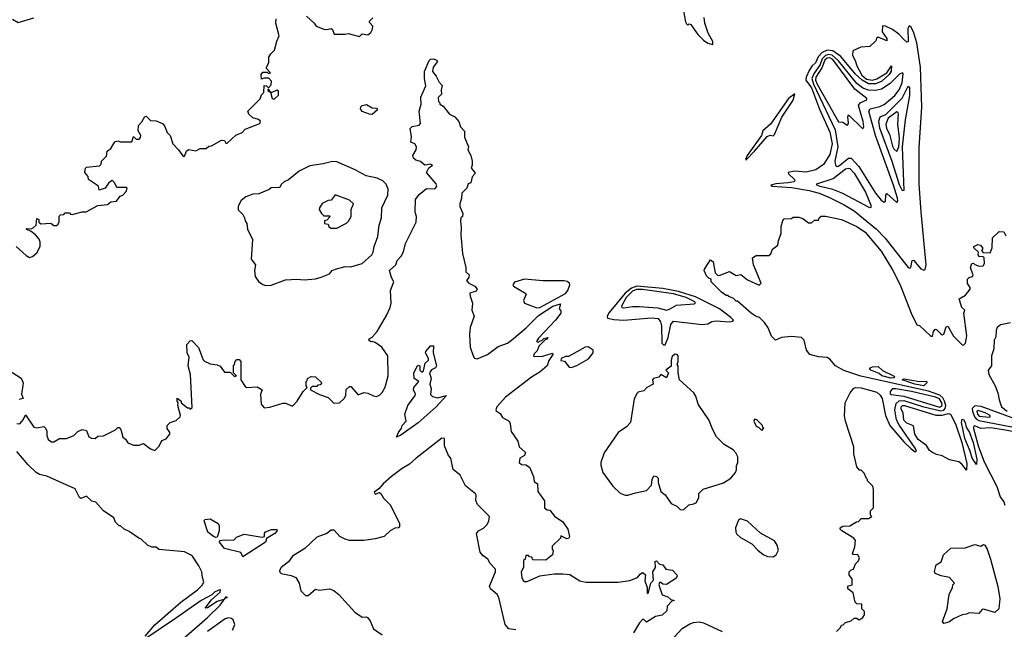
# Model space of a CAD drawing. Extents: x 2239805 to 2396427, y 665731 to 772158.
# Tile 103 of 256: x 2287765 to 2294691, y 719541 to 723829. Entities that reach past the tile are written whole.
import ezdxf

# ---------------------------------------------------------------- set-up
doc = ezdxf.new("R2010")
doc.units = 0

msp = doc.modelspace()

# ---------------------------------------------------------------- linework, layer by layer
at = {"layer": '0CON05XD'}
for points in [[(2292435, 723890), (2292447.5, 723815), (2292455, 723800), (2292465, 723790), (2292475, 723800), (2292485, 723796.7), (2292536.2, 723725), (2292574.8, 723684.8), (2292605, 723664.5), (2292640, 723655), (2292640, 723675), (2292608.2, 723735), (2292584.2, 723804.2), (2292580.3, 723845)], [(2287715, 723832.5), (2287755, 723810), (2287865, 723843.3)], [(2287740, 722235), (2287810.7, 722170.7), (2287835, 722157.5), (2287855, 722162.5), (2287885, 722190), (2287910, 722235), (2287910, 722265), (2287902.5, 722285), (2287876.4, 722316.4), (2287845, 722340), (2287810, 722355), (2287815, 722360), (2287845, 722357.5), (2287860, 722365), (2287880, 722385), (2287885, 722430), (2287900, 722425), (2287900, 722405), (2287913.3, 722393.3), (2287985, 722397.5), (2288005, 722382.5), (2288025, 722382.5), (2288035, 722390), (2288041.7, 722408.3), (2288041.7, 722448.3), (2288053, 722457), (2288075, 722460), (2288085, 722470), (2288115, 722470), (2288121.7, 722461.7), (2288135, 722460), (2288205, 722477.5), (2288231.7, 722478.3), (2288315, 722522.5), (2288381.7, 722528.3), (2288405, 722547.5), (2288445, 722552.5), (2288471.7, 722588.3), (2288490, 722595), (2288515, 722620), (2288520, 722645), (2288515, 722650), (2288448.3, 722648.3), (2288435, 722680), (2288415, 722700), (2288410, 722695), (2288390.7, 722679.3), (2288366.4, 722643.6), (2288325, 722630), (2288318.3, 722658.3), (2288250, 722705), (2288247, 722727), (2288223.6, 722753.6), (2288227.5, 722785), (2288235, 722792.5), (2288327.5, 722802.5), (2288337, 722813), (2288340, 722835), (2288375, 722870), (2288380, 722905), (2288405.9, 722924.1), (2288435, 722970), (2288455, 722976.7), (2288475, 722970), (2288555, 722970), (2288565, 723007.5), (2288585, 722990), (2288605, 722990), (2288615, 723000), (2288617.5, 723015), (2288598.3, 723048.3), (2288600, 723085), (2288625, 723110), (2288645, 723147.5), (2288655, 723150), (2288685, 723120), (2288725, 723117.5), (2288769.3, 723099.3), (2288783.6, 723083.6), (2288803.3, 723035), (2288822.5, 723015), (2288842.5, 722955), (2288883, 722913), (2288905, 722880), (2288915, 722870), (2288925, 722870), (2288937.5, 722905), (2288953, 722917), (2289005, 722907.5), (2289035, 722922.5), (2289077, 722923), (2289095, 722940), (2289115, 722942.5), (2289185, 722982.5), (2289205, 722980), (2289215, 722960), (2289225, 722960), (2289285, 723017.5), (2289330, 723035), (2289351.7, 723058.3), (2289455, 723100), (2289460, 723115), (2289445, 723127.5), (2289405, 723140), (2289377.5, 723165), (2289370, 723185), (2289457, 723273), (2289465, 723300), (2289481.7, 723318.3), (2289483.6, 723366.4), (2289500, 723365), (2289515, 723350), (2289535, 723370), (2289536.4, 723396.4), (2289518.3, 723418.3), (2289485, 723417.5), (2289465, 723410), (2289462.5, 723445), (2289475, 723460), (2289505, 723460), (2289515, 723450), (2289530, 723455), (2289500, 723485), (2289500, 723495), (2289517.5, 723525), (2289517.5, 723565), (2289530.7, 723589.3), (2289557.5, 723615), (2289572.7, 723677.3), (2289590, 723715), (2289566.7, 723805), (2289570, 723835)], [(2289783.3, 723855), (2289837.5, 723805), (2289850, 723785), (2289905, 723762.5), (2289925, 723760), (2289955, 723767.5), (2289965, 723760), (2289978.3, 723728.3), (2290055, 723727.5), (2290075, 723732.5), (2290155, 723710), (2290175, 723730), (2290213, 723723), (2290235, 723740), (2290247, 723763), (2290250, 723785), (2290225, 723810), (2290225, 723820), (2290248.3, 723841.7)], [(2294125, 722067.5), (2294135, 722072.5), (2294142.5, 722105), (2294105.3, 722474.7), (2294093.3, 722675), (2294093, 722927), (2294110.8, 723215), (2294100.8, 723495), (2294075, 723666.7), (2294055, 723736.7), (2294035, 723777.5), (2294023, 723787), (2294012.3, 723767.7), (2294015, 723672.5), (2294005, 723671.2), (2293985, 723690), (2293948.5, 723728.5), (2293905, 723761.1), (2293855, 723783.8), (2293833.9, 723786.1), (2293832.5, 723745), (2293865, 723697.5), (2293865, 723680), (2293803, 723707), (2293791.7, 723698.3), (2293788.3, 723681.7), (2293745, 723640), (2293683, 723637), (2293625, 723610), (2293623.6, 723576.4), (2293642.5, 723542.5), (2293654.2, 723505), (2293688.3, 723438.3), (2293720.9, 723410.9), (2293765, 723404.3), (2293795, 723412.9), (2293864.2, 723455.8), (2293897.5, 723505), (2293895, 723467.5), (2293882, 723445), (2293828.1, 723395), (2293785, 723377.5), (2293735, 723379.2), (2293691.4, 723405), (2293645, 723446.7), (2293540.3, 723570.3), (2293485, 723610.8), (2293445.7, 723614.3), (2293410.6, 723599.4), (2293382.4, 723567.6), (2293363.7, 723526.3), (2293338.1, 723501.9), (2293319.1, 723470.9), (2293297.5, 723425), (2293296.2, 723405), (2293335, 723349.6), (2293390.9, 723200.9), (2293465, 723038.6), (2293479.3, 722955), (2293465, 722880.6), (2293418.5, 722811.5), (2293365, 722772.6), (2293297.1, 722757.1), (2293215, 722763.3), (2293170, 722755), (2293173.3, 722745), (2293216.2, 722705), (2293217.5, 722695), (2293210, 722690), (2293168.8, 722681.2), (2293085, 722675.8), (2293050, 722665), (2293058.3, 722658.3), (2293195, 722649.2), (2293317.6, 722627.6), (2293388, 722608), (2293461.2, 722578.8), (2293565, 722528.1), (2293635, 722484.4), (2293791.4, 722355), (2293852.4, 722292.4), (2294015, 722086.7), (2294025, 722082.5), (2294033, 722087), (2294044.1, 722135.9), (2294053, 722137), (2294105, 722076.7), (2294125, 722067.5)], [(2290685, 722640), (2290699.4, 722655), (2290694.6, 722674.6), (2290627.5, 722755), (2290643.8, 722786.2), (2290670, 722805), (2290655, 722812.5), (2290615, 722806), (2290585, 722830.8), (2290552, 722842), (2290535.6, 722855.6), (2290530.8, 722875), (2290553.8, 722915), (2290555.8, 722935.8), (2290545, 722956.7), (2290517.5, 722967.5), (2290522, 723005), (2290512.5, 723065), (2290525, 723078.8), (2290575, 723086.7), (2290585, 723100), (2290574.3, 723185), (2290589.2, 723235), (2290586, 723285), (2290622, 723365), (2290611.9, 723415), (2290612.5, 723465), (2290645, 723541.2), (2290655, 723550.8), (2290675, 723552.9), (2290696.7, 723545), (2290703.8, 723535), (2290674, 723495), (2290670, 723465), (2290695, 723433.3), (2290715, 723390), (2290736.4, 723366.4), (2290728.8, 723335), (2290732.5, 723305), (2290708.3, 723281.7), (2290710, 723255), (2290720, 723245), (2290720, 723235), (2290745, 723220), (2290787.5, 723165), (2290825, 723146.7), (2290855, 723113.3), (2290866.7, 723075), (2290893.3, 723045), (2290893.6, 723003.6), (2290922.5, 722935), (2290917.5, 722915), (2290937.5, 722875), (2290947.5, 722835), (2290947.5, 722805), (2290940, 722785), (2290967.5, 722755), (2290966.7, 722745), (2290947.5, 722725), (2290938.3, 722681.7), (2290920, 722675), (2290910, 722645), (2290875, 722610), (2290873.3, 722575), (2290860, 722535), (2290860, 722515), (2290882.5, 722465), (2290880, 722445), (2290867.5, 722435), (2290866.2, 722415), (2290870.8, 722365), (2290867.1, 722315), (2290880, 722185), (2290903, 722087), (2290902.5, 722055), (2290927.5, 722035), (2290923.6, 722016.4), (2290907.5, 721995), (2290923.3, 721975), (2290966.2, 721955), (2290983.8, 721935), (2290975, 721920), (2290932.5, 721905), (2290933.3, 721885), (2290950, 721835), (2290946.2, 721785), (2290962.5, 721745), (2290933.8, 721665), (2290928.8, 721615), (2290933.8, 721525), (2290953.9, 721463.9), (2290965, 721447.5), (2290983.9, 721443.9), (2291055, 721474.8), (2291130.3, 721529.7), (2291196.3, 721553.7), (2291225, 721575.8), (2291328.2, 721661.8), (2291415, 721748.5), (2291514.3, 721815), (2291570, 721830), (2291560, 721795), (2291571.7, 721781.7), (2291572.5, 721765), (2291533.3, 721715), (2291415, 721590), (2291400, 721565), (2291415, 721560), (2291421.7, 721568.3), (2291438.3, 721571.7), (2291453, 721587), (2291480, 721595), (2291475, 721582.5), (2291461.7, 721578.3), (2291417, 721533), (2291405, 721500), (2291385, 721480), (2291380, 721465), (2291385, 721460), (2291445, 721463.3), (2291513, 721483), (2291515.7, 721475), (2291486.9, 721433.1), (2291474.8, 721395), (2291426.7, 721353.3), (2291364.4, 721315.6), (2291182.1, 721175), (2291121.2, 721105), (2291113.3, 721085), (2291117, 721077), (2291145, 721060), (2291160.7, 721030.7), (2291207.5, 721005), (2291216.4, 720986.4), (2291223, 720933), (2291270, 720865), (2291277.5, 720825), (2291322.5, 720785), (2291316.4, 720763.6), (2291282.5, 720745), (2291277.5, 720715), (2291295, 720700), (2291325, 720697.5), (2291350.7, 720680.7), (2291380, 720615), (2291385, 720580), (2291407.5, 720565), (2291410.5, 720510.5), (2291457.5, 720445), (2291457.5, 720395), (2291475, 720382.5), (2291495, 720380), (2291527, 720337), (2291585, 720297.5), (2291620, 720245), (2291632.5, 720195), (2291625, 720180), (2291615, 720177.5), (2291571.7, 720198.3), (2291568.3, 720181.7), (2291510, 720125), (2291510, 720105), (2291517.5, 720095), (2291512.5, 720065), (2291465, 720027.5), (2291375, 720030), (2291368.3, 720048.3), (2291351.7, 720051.7), (2291345, 720060), (2291325, 720060), (2291320, 720035), (2291310, 720025), (2291310, 719975), (2291292.5, 719945), (2291297.5, 719905), (2291307.5, 719885), (2291315, 719877.5), (2291335, 719877.5), (2291425, 719917.5), (2291525, 719932.5), (2291585, 719932.5), (2291635, 719927.5), (2291705, 719882.5), (2291747, 719873), (2291975, 719873.8), (2292056.4, 719883.6), (2292110, 719905), (2292130.7, 719929.3), (2292145, 719940), (2292151.7, 719938.3), (2292166.2, 719925), (2292161.7, 719881.7), (2292178.8, 719835), (2292178.3, 719798.3), (2292185, 719792.5), (2292203.8, 719865), (2292223.3, 719886.7), (2292218.8, 719945), (2292237.5, 719975), (2292235, 720017.5), (2292245, 720022.5), (2292265, 720000), (2292290, 719995), (2292310, 719965), (2292357.7, 719957.7), (2292386.7, 719925), (2292390, 719915), (2292381.7, 719898.3), (2292315, 719857.5), (2292288.3, 719858.3), (2292275, 719870), (2292265, 719870), (2292260, 719855), (2292283.3, 719783.3), (2292325, 719770), (2292345, 719750), (2292370, 719745), (2292351.7, 719738.3), (2292320, 719705), (2292318.3, 719671.7), (2292285, 719640), (2292238.3, 719631.7), (2292175, 719592.5), (2292155, 719610), (2292145, 719610), (2292125, 719587.5), (2292083, 719517)], [(2293935, 722542.5), (2293941.2, 722555), (2293939.4, 722575), (2293912.9, 722665), (2293785.9, 723015), (2293738, 723185), (2293747.3, 723202.7), (2293815, 723219.4), (2293846.6, 723233.4), (2293921.8, 723295), (2293950.5, 723335), (2293973.9, 723385), (2293979.2, 723449.2), (2293975, 723456.7), (2293955, 723446.7), (2293889, 723381), (2293828.4, 723341.6), (2293785, 723330.4), (2293735, 723333.7), (2293695, 723348.7), (2293655, 723379.5), (2293525, 723540.2), (2293480.9, 723580.9), (2293455, 723584.9), (2293433.1, 723576.9), (2293409.7, 723555), (2293395.3, 723515), (2293351.1, 723448.9), (2293338.4, 723415), (2293349.2, 723375), (2293501.2, 723055), (2293519.1, 722935), (2293500, 722835), (2293503.3, 722805), (2293515, 722796.2), (2293525, 722800), (2293595, 722854.5), (2293615, 722856.5), (2293666.8, 722796.8), (2293785, 722609.2), (2293825, 722558.8), (2293845, 722546.7), (2293855, 722552.5), (2293858.8, 722595), (2293865, 722606.7), (2293935, 722542.5)], [(2293695, 723062.5), (2293702.5, 723075), (2293697.3, 723112.7), (2293665.6, 723225), (2293676.2, 723243.8), (2293723.3, 723265), (2293723.3, 723275), (2293639.7, 723339.7), (2293485, 723548.5), (2293465, 723561.3), (2293445, 723559), (2293428.8, 723545), (2293408.6, 723491.4), (2293366.2, 723425), (2293363.6, 723405), (2293375, 723375.4), (2293525, 723110), (2293555, 723107.5), (2293585, 723087.5), (2293590, 723090), (2293596, 723104), (2293590, 723145), (2293595, 723160), (2293695, 723062.5)], [(2289555, 723270), (2289585, 723297.5), (2289586.1, 723326.1), (2289575, 723332.5), (2289538.3, 723318.3), (2289530, 723320), (2289518.3, 723338.3), (2289511.7, 723338.3), (2289511.7, 723331.7), (2289530, 723320), (2289540, 723275), (2289555, 723270)], [(2292875, 722842.5), (2292935, 722903.8), (2293022.3, 723007.7), (2293045, 723016.7), (2293065, 723012.5), (2293075, 723022.5), (2293127.3, 723142.7), (2293205, 723262.5), (2293218.3, 723308.3), (2293172.5, 723275), (2293045.7, 723094.3), (2292992.5, 723047.5), (2292983.3, 723015), (2292882.5, 722875), (2292870, 722845), (2292875, 722842.5)], [(2293975, 722626.2), (2293955, 722668), (2293902.2, 722832.2), (2293815, 723067.5), (2293808.9, 723115), (2293818.8, 723145), (2293858, 723162), (2293973.1, 723276.9), (2294015, 723362), (2294025, 723350), (2294024, 723295), (2293993.2, 723125), (2293972, 722935), (2293985, 722627.5), (2293975, 722626.2)], [(2290245, 723162.5), (2290225, 723163.8), (2290175, 723184.2), (2290162.7, 723202.7), (2290164.2, 723215.8), (2290175, 723226), (2290205, 723233.8), (2290245, 723210), (2290275, 723206.7), (2290282.5, 723195), (2290245, 723162.5)], [(2293935, 722902.5), (2293950, 722935), (2293953.8, 722995), (2293942, 723095), (2293947.5, 723167.5), (2293945, 723177.5), (2293935, 723181.2), (2293873.8, 723136.2), (2293857.5, 723095), (2293863, 723063), (2293882.5, 723025), (2293905, 722940), (2293915, 722920), (2293935, 722902.5)], [(2289495, 721960), (2289535, 721962.5), (2289635, 722000), (2289715, 722003.8), (2289765, 721998.8), (2289845, 722006.7), (2289885, 722017.5), (2289945, 722042.5), (2289962.5, 722065), (2289987.5, 722075), (2290055, 722094.2), (2290095, 722091.1), (2290173.8, 722115), (2290242.5, 722175), (2290251.4, 722195), (2290259.2, 722235), (2290284.4, 722305), (2290294.3, 722385), (2290310, 722435), (2290311.4, 722505), (2290355.7, 722595), (2290356.4, 722636.4), (2290342.6, 722672.6), (2290318.8, 722695), (2290278.8, 722715), (2290202.2, 722732.2), (2290123.9, 722773.9), (2289995, 722829.2), (2289965, 722830.8), (2289900, 722815), (2289805, 722802.5), (2289730, 722765), (2289655, 722702.5), (2289625, 722690), (2289605, 722670), (2289595, 722650), (2289533, 722647), (2289520, 722635), (2289446.4, 722603.6), (2289405, 722602.5), (2289356.4, 722583.6), (2289323.6, 722556.4), (2289303, 722517), (2289303, 722493), (2289335, 722460), (2289347.5, 722435), (2289350, 722415), (2289362.5, 722395), (2289367.5, 722355), (2289403, 722283), (2289394.1, 722145.9), (2289423.3, 722105), (2289416.2, 722065), (2289422.3, 722022.3), (2289445, 721987.5), (2289475, 721967.5), (2289495, 721960)], [(2293745, 722506.7), (2293555, 722607.7), (2293485, 722634.5), (2293395.6, 722655.6), (2293372.5, 722665), (2293372.5, 722675), (2293488.1, 722711.9), (2293575, 722779.4), (2293595, 722785.3), (2293605, 722782.1), (2293635, 722750), (2293713.8, 722615), (2293752, 722525), (2293751.7, 722508.3), (2293745, 722506.7)], [(2287745, 720990), (2287765, 720987.5), (2287790, 721015), (2287805, 721050), (2287865, 720964), (2287885, 720957.5), (2287935, 720966.7), (2287947.5, 720955), (2287956.7, 720935), (2287956.2, 720905), (2287966.1, 720876.1), (2287989.3, 720859.3), (2288005, 720860), (2288045, 720883.3), (2288095, 720882.5), (2288146.1, 720903.9), (2288175, 720932.5), (2288203.9, 720946.1), (2288235, 720940), (2288252.5, 720895), (2288270, 720885), (2288295, 720883.8), (2288315, 720900), (2288355, 720902.5), (2288440, 720945), (2288455, 720960), (2288465, 720960), (2288477, 720947), (2288491.7, 720891.7), (2288509.3, 720879.3), (2288525, 720852.5), (2288565, 720837.5), (2288605, 720837.5), (2288635, 720847.5), (2288685, 720810), (2288715, 720800), (2288745, 720830), (2288765, 720870), (2288795, 720880), (2288820, 720915), (2288820, 720925), (2288803, 720953), (2288802.5, 720975), (2288823.9, 720996.1), (2288865, 721011.2), (2288893.8, 721035), (2288896.2, 721045), (2288877.5, 721115), (2288880, 721135), (2288873.3, 721145), (2288871.7, 721168.3), (2288900, 721145), (2288900, 721135), (2288945, 721100), (2288958.3, 721098.3), (2288965, 721090), (2288978.3, 721101.7), (2288967, 721333), (2288950, 721395), (2288956.7, 721455), (2288944, 721485), (2288940, 721545), (2288965, 721570), (2288975, 721572.5), (2289022.5, 721522.5), (2289056.4, 721436.4), (2289065, 721427.5), (2289105, 721407.5), (2289155, 721402.5), (2289175, 721392.5), (2289205, 721350), (2289245, 721350), (2289275, 721320), (2289290, 721325), (2289270, 721345), (2289270, 721395), (2289277, 721403), (2289280, 721425), (2289291.7, 721438.3), (2289308.3, 721438.3), (2289320, 721425), (2289320, 721295), (2289350, 721250), (2289363, 721243), (2289435, 721247.5), (2289470, 721225), (2289460, 721195), (2289462.5, 721125), (2289485, 721100), (2289525, 721103.3), (2289615, 721132.5), (2289635, 721132.5), (2289685, 721110), (2289717.5, 721145), (2289760, 721215), (2289788.3, 721241.7), (2289780, 721255), (2289780, 721285), (2289788.3, 721291.7), (2289790, 721305), (2289815, 721320), (2289847, 721317), (2289890, 721275), (2289878.3, 721261.7), (2289861.7, 721258.3), (2289855, 721250), (2289821.7, 721248.3), (2289811.7, 721238.3), (2289810, 721225), (2289875, 721192.5), (2289935, 721172.5), (2289975, 721131.2), (2290015, 721133.3), (2290046.7, 721165), (2290060, 721185), (2290062.5, 721227.5), (2290085, 721250), (2290095, 721250), (2290145, 721190), (2290185, 721207.5), (2290215, 721202.5), (2290253.6, 721183.6), (2290275, 721180), (2290295, 721187.5), (2290315, 721207.5), (2290336.2, 721245), (2290356, 721325), (2290353.8, 721465), (2290313.3, 721525), (2290265, 721558.8), (2290245, 721566.7), (2290235, 721564), (2290220, 721575), (2290223.3, 721585), (2290245, 721596.7), (2290278.8, 721635), (2290345, 721747.5), (2290371.2, 721805), (2290378.8, 721835), (2290373.8, 721925), (2290398, 721985), (2290380, 722015), (2290367.5, 722065), (2290411.2, 722105), (2290421.2, 722135), (2290448.8, 722165), (2290463.9, 722196.1), (2290478.8, 722255), (2290553.3, 722405), (2290556.2, 722445), (2290545.9, 722475.9), (2290550, 722565), (2290575, 722600), (2290627.3, 722642.7), (2290685, 722640)], [(2289995, 722362.5), (2290065, 722397.5), (2290078.3, 722411.7), (2290096.7, 722445), (2290096.2, 722495), (2290113.3, 722535), (2290085, 722560), (2289985, 722597.5), (2289955, 722560), (2289935, 722557.5), (2289893.6, 722536.4), (2289873, 722507), (2289872.5, 722495), (2289887, 722467), (2289905, 722450), (2289945, 722450), (2289950, 722445), (2289925, 722420), (2289910, 722415), (2289910, 722395), (2289935, 722390), (2289940, 722375), (2289953.6, 722363.6), (2289995, 722362.5)], [(2293510, 719525), (2293540, 719555), (2293545, 719570), (2293558.3, 719571.7), (2293575, 719590), (2293615, 719600), (2293635, 719620), (2293655, 719620), (2293665, 719610), (2293675, 719610), (2293696.4, 719623.6), (2293707, 719643), (2293707, 719667), (2293690, 719685), (2293688.3, 719718.3), (2293655, 719720), (2293641.7, 719731.7), (2293627, 719797), (2293590, 719825), (2293590, 719845), (2293620, 719855), (2293620, 719895), (2293600, 719925), (2293600, 719945), (2293615, 719960), (2293630, 719965), (2293645, 720002.5), (2293666.1, 720023.9), (2293672.5, 720045), (2293660, 720065), (2293628.3, 720068.3), (2293622.5, 720075), (2293639.3, 720120.7), (2293644, 720165), (2293631.7, 720181.7), (2293547.5, 720235), (2293537.5, 720245), (2293537.5, 720255), (2293555, 720267.5), (2293605, 720270), (2293651.7, 720298.3), (2293665, 720300), (2293685, 720320), (2293735, 720320), (2293760, 720335), (2293750, 720345), (2293750, 720375), (2293770, 720395), (2293770, 720525), (2293767, 720547), (2293730, 720585), (2293730, 720595), (2293721.7, 720601.7), (2293705, 720640), (2293685, 720660), (2293671.7, 720661.7), (2293653, 720683), (2293632.5, 720775), (2293632.5, 720825), (2293573.3, 721005), (2293567, 721043), (2293571.2, 721135), (2293606, 721205), (2293632.2, 721237.8), (2293646.8, 721243.2), (2293685, 721239.5), (2293795, 721208.3), (2293819.1, 721189.1), (2293832.5, 721165), (2293856.1, 721045), (2293886, 720975), (2293985, 720860.7), (2294035, 720811.1), (2294065, 720790), (2294072.5, 720795), (2294064.2, 720815), (2293954.6, 720974.6), (2293933.7, 721015), (2293920.2, 721085), (2293930.2, 721129.8), (2293951.7, 721148.3), (2293985, 721149.9), (2294115, 721109.1), (2294245, 721078), (2294265, 721083.7), (2294275.1, 721095), (2294279.4, 721115), (2294271.4, 721145), (2294258.8, 721168.8), (2294237.9, 721187.9), (2294157.2, 721217.2), (2293680.9, 721320.9), (2293562.4, 721362.4), (2293504.7, 721394.7), (2293465, 721442.5), (2293445, 721454.2), (2293385, 721458.8), (2293323.3, 721475), (2293300, 721505), (2293284.2, 721574.2), (2293264.1, 721594.1), (2293195, 721600), (2293125, 721593.3), (2293082.5, 721575), (2293053.4, 721603.4), (2293030.7, 721660.7), (2293005, 721700), (2292970, 721735), (2292945, 721742.5), (2292910, 721765), (2292815, 721850), (2292805, 721850), (2292785, 721870), (2292751.7, 721881.7), (2292748.3, 721888.3), (2292735, 721890), (2292701.7, 721911.7), (2292630, 721985), (2292630, 722005), (2292611.7, 722011.7), (2292597, 722027), (2292580, 722065), (2292583.3, 722075), (2292625, 722140), (2292643.3, 722125), (2292658.3, 722048.3), (2292673, 722033), (2292685, 722030), (2292758.3, 722058.3), (2292805, 722030), (2292837, 722037), (2292885, 722000), (2292967, 721963), (2292980, 721975), (2292927.5, 722105), (2292920, 722155), (2292945, 722170), (2293035, 722170), (2293048.3, 722181.7), (2293060, 722215), (2293097, 722243), (2293103, 722277), (2293122.5, 722325), (2293122.5, 722375), (2293133, 722417), (2293141.7, 722428.3), (2293195, 722430), (2293205, 722440), (2293245, 722440), (2293275, 722430), (2293315, 722400), (2293335, 722400), (2293355, 722420), (2293385, 722420), (2293390, 722435), (2293403, 722447), (2293433, 722447), (2293545, 722423.3), (2293655, 722374.2), (2293711.4, 722335), (2293825, 722201.9), (2293905, 722070.6), (2293958.1, 721965)], [(2293958.1, 721965), (2294035, 721765.8), (2294075, 721683.3), (2294095, 721677.5), (2294175, 721602.5), (2294186.1, 721603.9), (2294193.8, 721635), (2294205, 721652.5), (2294215, 721650), (2294245, 721618.8), (2294255, 721613.3), (2294265, 721617.5), (2294282, 721668), (2294295, 721672.5), (2294334.4, 721604.4), (2294395, 721542.5), (2294405, 721540), (2294417.5, 721555), (2294426.7, 721605), (2294407.5, 721765), (2294412.5, 721785), (2294393.3, 721805), (2294373, 721867), (2294419.3, 721890.7), (2294450, 721935), (2294450, 721945), (2294433, 721973), (2294432.5, 722005), (2294443, 722017), (2294466.7, 722023.3), (2294472.5, 722035), (2294453.3, 722085), (2294462.5, 722115), (2294475, 722117.5), (2294485, 722107.5), (2294515, 722096.7), (2294541.7, 722098.3), (2294552.5, 722115), (2294550, 722155), (2294541.7, 722161.7), (2294513.6, 722163.6), (2294507.5, 722175), (2294510, 722195), (2294477.5, 722225), (2294477.5, 722235), (2294505, 722248.8), (2294523.6, 722243.6), (2294537.5, 722225), (2294537.5, 722212.5), (2294530, 722205), (2294541.7, 722191.7), (2294591.7, 722188.3), (2294606.1, 722223.9), (2294607.5, 722295), (2294655, 722340), (2294688.3, 722338.3), (2294701.7, 722308.3)], [(2291403.5, 721803.5), (2291425, 721804.8), (2291605, 721903.3), (2291620.7, 721925), (2291634.7, 721964.7), (2291632.8, 721975), (2291617.2, 721987.2), (2291595, 721991.5), (2291445, 721993.4), (2291315, 722003.1), (2291245, 721983.3), (2291233.3, 721965), (2291238.8, 721955), (2291318.7, 721908.7), (2291327.7, 721897.7), (2291308.8, 721855), (2291316.2, 721835), (2291403.5, 721803.5)], [(2292305, 721543.3), (2292326.3, 721593.7), (2292345.9, 721685), (2292365, 721708.6), (2292565, 721685.6), (2292605, 721690), (2292635, 721706.2), (2292665, 721712), (2292755.8, 721704.2), (2292781.2, 721708.8), (2292786, 721715), (2292768.5, 721735), (2292687.2, 721795), (2292519, 721879), (2292398.2, 721918.2), (2292288.2, 721938.2), (2292106.1, 721953.9), (2292068.4, 721941.6), (2292024.2, 721905.8), (2291911.2, 721768.8), (2291898.4, 721745), (2291900.9, 721730.9), (2291945, 721719.7), (2292015, 721716.9), (2292208.8, 721731.2), (2292256.9, 721726.9), (2292272.5, 721705), (2292278.8, 721675), (2292282, 721555), (2292295, 721543.3), (2292305, 721543.3)], [(2292315, 721786.2), (2292335, 721794), (2292385, 721820.9), (2292509.7, 721830.3), (2292518.8, 721835), (2292514, 721845), (2292453.3, 721875), (2292365, 721901.9), (2292145, 721931.2), (2292105, 721930.8), (2292075, 721919), (2292031, 721875), (2291999.4, 721815), (2292000, 721805), (2292015, 721801.4), (2292075, 721811.4), (2292122.1, 721812.1), (2292255, 721802.5), (2292315, 721786.2)], [(2294735, 721696.9), (2294665, 721682.5), (2294642, 721665), (2294633.8, 721645), (2294631.7, 721598.3), (2294620, 721575), (2294617.5, 721515), (2294600, 721465), (2294600, 721395), (2294577.5, 721365), (2294583, 721333), (2294627.5, 721255), (2294646.7, 721205), (2294654.2, 721155), (2294671.2, 721105), (2294710.6, 721075)], [(2290415, 720892.5), (2290429.2, 720925), (2290451.2, 720955), (2290456.2, 720973.8), (2290482.5, 721005), (2290474, 721054), (2290496.2, 721115), (2290548, 721185), (2290550, 721195), (2290536, 721225), (2290537.7, 721242.3), (2290572.5, 721285), (2290540, 721305), (2290537.5, 721345), (2290565, 721400), (2290580, 721395), (2290580, 721365), (2290595, 721350), (2290605, 721360), (2290616.2, 721413.8), (2290641.2, 721435), (2290641.2, 721445), (2290618.8, 721485), (2290621.2, 721495), (2290654, 721535), (2290676.2, 721536.2), (2290674.4, 721485), (2290697.5, 721395), (2290688.9, 721381.1), (2290662.4, 721367.6), (2290648.1, 721345), (2290659.2, 721305), (2290651.2, 721265), (2290658.8, 721235), (2290653.8, 721193.8), (2290668.3, 721178.3), (2290705, 721170), (2290766.7, 721185), (2290695, 721105.6), (2290567.1, 720992.9), (2290445, 720905.8), (2290415, 720892.5)], [(2291645, 721383.3), (2291683.3, 721396.7), (2291766.1, 721443.9), (2291800, 721485), (2291800, 721505), (2291765, 721527.5), (2291743, 721527), (2291625, 721460), (2291605, 721460), (2291573.3, 721445), (2291571.7, 721431.7), (2291597, 721427), (2291630, 721385), (2291645, 721383.3)], [(2292435, 720382.5), (2292473, 720417), (2292507, 720423), (2292526.4, 720433.6), (2292541.7, 720468.3), (2292543, 720497), (2292573, 720527), (2292715, 720572.5), (2292766.4, 720603.6), (2292800, 720645), (2292807, 720663), (2292808.3, 720691.7), (2292817.5, 720715), (2292817.5, 720755), (2292803, 720783), (2292783, 720803), (2292721.7, 720841.7), (2292667.5, 720895), (2292640, 720945), (2292612.5, 721015), (2292537.5, 721125), (2292521.7, 721181.7), (2292507.5, 721205), (2292407.5, 721295), (2292397.5, 721345), (2292397.5, 721395), (2292390, 721405), (2292397.5, 721425), (2292397.5, 721465), (2292390, 721475), (2292373, 721477), (2292355, 721460), (2292347.5, 721435), (2292347, 721393), (2292310, 721365), (2292330, 721345), (2292315, 721310), (2292275, 721332.5), (2292260, 721315), (2292223.9, 721306.1), (2292217.5, 721295), (2292220, 721265), (2292177.7, 721242.3), (2292155, 721218.8), (2292115, 721210), (2292108.3, 721201.7), (2292088.6, 721161.4), (2292062.5, 720995), (2292032.5, 720965), (2291974.1, 720925.9), (2291876.7, 720783.3), (2291852.5, 720715), (2291852.5, 720695), (2291867.5, 720645), (2291938.3, 720548.3), (2291989.3, 720499.3), (2292023.9, 720483.9), (2292043.9, 720483.9), (2292098, 720502), (2292175, 720516.7), (2292208.8, 720555), (2292214, 720595), (2292225, 720620), (2292245, 720616.7), (2292256.7, 720605), (2292256.7, 720575), (2292275, 720510), (2292306.4, 720486.4), (2292347, 720427), (2292388.3, 720408.3), (2292410, 720385), (2292435, 720382.5)], [(2293892, 721308), (2293828.8, 721325), (2293810, 721340), (2293753.3, 721365), (2293742.5, 721377.5), (2293763.6, 721386.4), (2293805, 721390), (2293835, 721362.5), (2293912.5, 721325), (2293920, 721315), (2293915, 721310), (2293892, 721308)], [(2287685, 721367.5), (2287775, 721306.7), (2287788.8, 721275), (2287786.4, 721256.4), (2287777.5, 721195), (2287790, 721165), (2287761.7, 721158.3)], [(2294125, 721254.8), (2294060.8, 721265), (2293973, 721297), (2293986.7, 721303.3), (2294095, 721283.6), (2294145, 721285.6), (2294145.5, 721275), (2294125, 721254.8)], [(2294235, 721104.9), (2294253.8, 721115), (2294251, 721135), (2294235, 721161.3), (2294208.2, 721175), (2294038, 721215), (2293927.3, 721232.7), (2293905, 721233.3), (2293887.5, 721215), (2293888.3, 721198.3), (2293895, 721192.5), (2293985, 721180.8), (2294235, 721104.9)], [(2294425, 720660), (2294392.5, 720702.5), (2294370.3, 720720.3), (2294305, 720733.1), (2294255, 720760.6), (2294215, 720770), (2294186.2, 720785), (2294165, 720800), (2294143.3, 720835), (2294085, 720876), (2294060.8, 720915), (2294053.3, 720973.3), (2294005, 720992), (2293985, 721013.3), (2293980, 721065), (2293965, 721090), (2293965, 721105.6), (2293974.8, 721115.2), (2293988.8, 721115), (2294208.4, 721048.4), (2294255, 721046.8), (2294298.6, 721058.6), (2294313.9, 721053.9), (2294347.7, 720987.7), (2294393.3, 720855), (2294427.7, 720707.7), (2294425, 720660)], [(2294875, 720954.6), (2294886.2, 720965), (2294836.7, 720995), (2294528.3, 721108.3), (2294485, 721112.6), (2294466.3, 721095), (2294466.7, 721075), (2294481.3, 721035), (2294495, 721018.5), (2294511.1, 721011.1), (2294755, 720962.7), (2294875, 720954.6)], [(2294585, 721033.3), (2294592.5, 721035), (2294591.2, 721045), (2294555.7, 721065), (2294508.5, 721081.5), (2294497.3, 721075), (2294501.9, 721055), (2294515, 721040.8), (2294585, 721033.3)], [(2292985, 720940), (2293000, 720955), (2292991.7, 720961.7), (2292990, 720975), (2292950, 721015), (2292935, 721020), (2292930, 721005), (2292945, 720970), (2292965, 720960), (2292985, 720940)], [(2294495, 720700), (2294464.1, 720744.1), (2294450, 720795), (2294413.6, 720883.6), (2294390, 720995), (2294395, 721020), (2294405, 721017.5), (2294416.7, 720995), (2294423.8, 720963.8), (2294445.9, 720925.9), (2294471.2, 720855), (2294497.7, 720737.7), (2294495, 720700)], [(2295105, 720864.6), (2294686.2, 720945), (2294595, 720958), (2294525, 720953.3), (2294485, 720973.3), (2294475, 720967.5), (2294473.9, 720953.9), (2294508.8, 720825), (2294550.2, 720720.2), (2294637.5, 720545), (2294662, 720472), (2294687.6, 720437.6), (2294695.8, 720415)], [(2291255, 719537.5), (2291205, 719543.8), (2291180, 719575), (2291135.8, 719765), (2291123.8, 719785), (2291076.7, 719825), (2291068.8, 719845), (2291113.1, 719945), (2291113.1, 719965), (2291075.4, 720005), (2291058, 720035), (2291025, 720058.8), (2291005, 720083.3), (2290977.5, 720215), (2290992.5, 720235), (2291027.3, 720252.7), (2291052.3, 720277.7), (2291065.8, 720304.2), (2291070, 720335), (2290985, 720420), (2290973, 720447), (2290976.7, 720485), (2290972.5, 720495), (2290900.7, 720550.7), (2290862.5, 720625), (2290813.3, 720665), (2290797.5, 720745), (2290782.5, 720765), (2290753, 720833), (2290753.9, 720883.9), (2290735, 720885.6), (2290554.8, 720745.2), (2290508, 720702), (2290455, 720672.5), (2290380, 720615), (2290322.9, 720565), (2290291.7, 720528.3), (2290257.5, 720505), (2290265, 720492.5), (2290295, 720502.5), (2290305, 720497.5), (2290323.6, 720463.6), (2290372.5, 720415), (2290436.4, 720286.4), (2290437.5, 720265), (2290430, 720255), (2290405, 720252.5), (2290370, 720235), (2290330, 720195), (2290265, 720176.7), (2290185, 720166.2), (2290085, 720166), (2290054.2, 720174.2), (2290017.5, 720195), (2289978, 720238), (2289955, 720237.5), (2289925.5, 720214.5), (2289855, 720188.5), (2289770.4, 720109.6), (2289685, 720054.6), (2289655, 720015.5), (2289603.5, 719975), (2289591.9, 719955), (2289594.2, 719944.2), (2289605, 719934), (2289675, 719920), (2289706.4, 719906.4), (2289730, 719865), (2289743, 719813), (2289775, 719780), (2289795, 719780), (2289845, 719822.5), (2289875, 719817.5), (2289945, 719826.7), (2289975, 719813.3), (2290010, 719785), (2290121.7, 719661.7), (2290175, 719627.5), (2290205, 719630), (2290212.5, 719625), (2290230.7, 719600.7), (2290254.4, 719544.4), (2290315, 719503.1)], [(2288647.5, 719492.5), (2288715, 719571.9), (2288898.8, 719731.2), (2289015, 719817.8), (2289051.9, 719855), (2289060, 719875), (2289050, 719905), (2289046.2, 719945), (2289025, 719987.5), (2288980, 720055), (2288966.1, 720066.1), (2288925, 720086.2), (2288743, 720103), (2288725, 720120), (2288695, 720120), (2288663, 720133), (2288620, 720175), (2288603.3, 720183.3), (2288535, 720230), (2288500, 720245), (2288475, 720270), (2288465, 720270), (2288440, 720295), (2288427.5, 720325), (2288354.1, 720374.1), (2288300, 720435), (2288273, 720443), (2288235, 720476.7), (2288195, 720462.5), (2288185, 720467.5), (2288155, 720530), (2287955, 720619.6), (2287905, 720631.2), (2287880.8, 720645), (2287825, 720698.8), (2287745, 720791.2)], [(2289145, 720186.7), (2289127.5, 720195), (2289088.8, 720225), (2289062.5, 720305), (2289067, 720313), (2289105, 720318), (2289160, 720285), (2289168.3, 720268.3), (2289168, 720235), (2289155, 720190), (2289145, 720186.7)], [(2293065, 720050), (2293087.5, 720065), (2293103, 720097), (2293093.6, 720133.6), (2293075, 720162.5), (2292976.4, 720216.4), (2292885, 720302.5), (2292835, 720317.5), (2292821.7, 720308.3), (2292800, 720255), (2292802.5, 720225), (2292810.7, 720210.7), (2292835, 720187.5), (2292915, 720142.5), (2292957, 720097), (2292995, 720067.5), (2293025, 720052.5), (2293065, 720050)], [(2289335, 720052), (2289321.2, 720081.2), (2289205, 720110), (2289171.2, 720155), (2289173.9, 720166.1), (2289205, 720170.6), (2289272.5, 720167.5), (2289290, 720190), (2289345, 720210), (2289471.2, 720188.8), (2289486.7, 720193.3), (2289486.7, 720215), (2289495, 720226.2), (2289537.3, 720242.7), (2289573, 720243), (2289576.2, 720235), (2289560, 720215), (2289500.8, 720179.2), (2289494.3, 720155), (2289335, 720052)], [(2294265, 719582.5), (2294257.5, 719595), (2294290, 719685), (2294303, 719787), (2294327.5, 719835), (2294330, 719855), (2294340, 719865), (2294305.9, 719905.9), (2294247.7, 719917.7), (2294204.3, 719934.3), (2294201.2, 719948.8), (2294212.5, 719995), (2294247.5, 720015), (2294262.5, 720065), (2294315, 720112.5), (2294416.1, 720113.9), (2294485, 720136.7), (2294525, 720126.7), (2294545, 720137.5), (2294555, 720133.3), (2294571.5, 720105), (2294595, 720035.8), (2294645, 719843.3), (2294660.8, 719755), (2294652.5, 719685), (2294625, 719660), (2294545, 719682.5), (2294535, 719680), (2294511.7, 719651.7), (2294445, 719657.5), (2294425, 719647.5), (2294395, 719643.8), (2294334.1, 719615.9), (2294305, 719593.3), (2294275, 719583.3), (2294265, 719582.5)], [(2288735, 719316.9), (2289086, 719625), (2289175, 719710), (2289210, 719760), (2289227.5, 719765), (2289215, 719770), (2289200, 719750), (2289154, 719736), (2289085, 719693.3), (2289070, 719690), (2289115, 719747.5), (2289175, 719802.5), (2289178.3, 719818.3), (2289165, 719817.5), (2289135, 719802.5), (2289116.7, 719783.3), (2289041.2, 719745), (2288861.9, 719618.1), (2288658.8, 719481.2)], [(2289262.5, 719535), (2289277.5, 719575), (2289267, 719607), (2289255, 719617.5), (2289235, 719621.2), (2289210, 719615), (2289086, 719525)], [(2292370, 719485), (2292424.1, 719545.9), (2292479.3, 719580.7), (2292505, 719590), (2292545, 719593.3), (2292575, 719586.7), (2292706.1, 719526.1)]]:
    msp.add_lwpolyline(points, dxfattribs=at)

doc.saveas('drawing.dxf')
